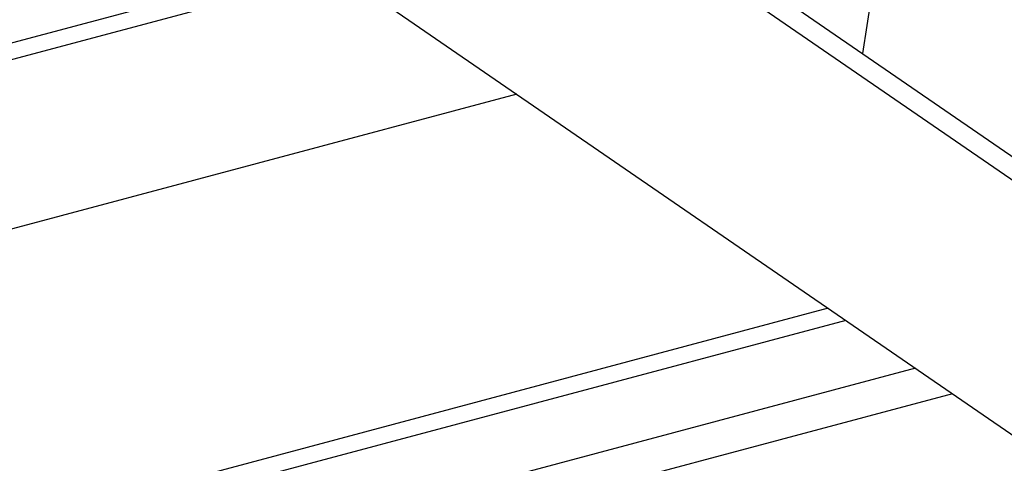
# Model space of a CAD drawing. Header units: millimetres. Extents: x 0 to 841, y 0 to 594.
# Tile 73 of 95: x 719 to 753, y 268 to 283. Entities that reach past the tile are written whole.
import ezdxf

# ---------------------------------------------------------------- set-up
doc = ezdxf.new("R2010")
doc.units = ezdxf.units.MM
doc.layers.add('TRAIT-FORT', color=4, linetype='Continuous', lineweight=25)

msp = doc.modelspace()

# ---------------------------------------------------------------- linework, layer by layer
at = {"layer": 'TRAIT-FORT', "color": 4, "linetype": 'Continuous', "lineweight": 25}
for p, q in [((736.315, 289.681), (816.798, 234.364)), ((736.203, 288.961), (816.685, 233.645)), ((748.821, 286.585), (748.044, 281.619)), ((730.143, 284.401), (652.645, 263.717)), ((730.055, 284.461), (807.541, 231.205)), ((724.862, 283.563), (652.046, 264.129)), ((736.218, 280.225), (658.72, 259.541)), ((746.875, 272.901), (681.635, 255.488)), ((747.474, 272.489), (681.541, 254.892)), ((749.854, 270.854), (683.921, 253.256)), ((751.125, 269.98), (684.417, 252.175))]:
    msp.add_line(p, q, dxfattribs=at)

doc.saveas('drawing.dxf')
